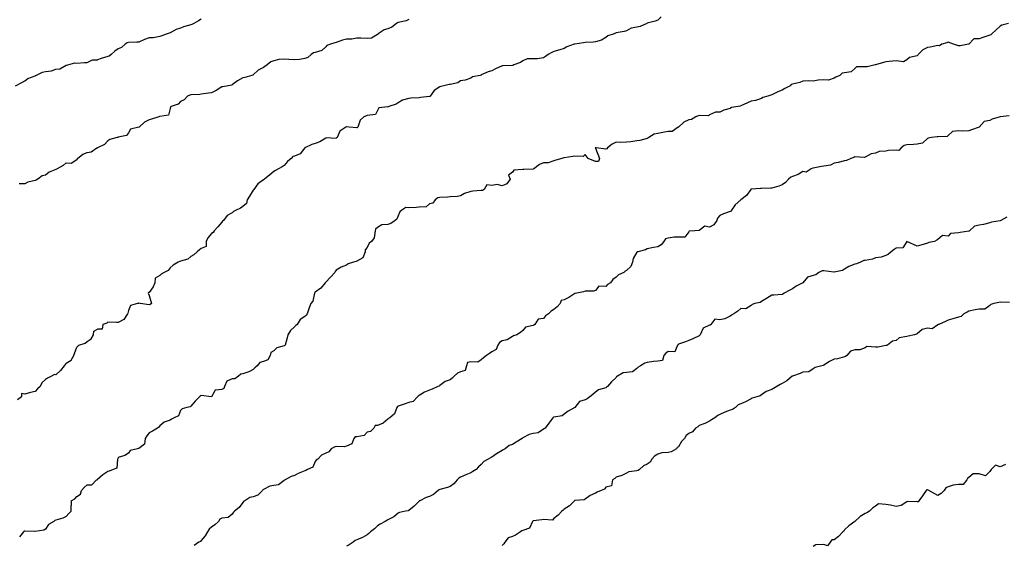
# Model space of a CAD drawing. Header units: inches. Extents: x 158323 to 160611, y 432808 to 437248.
# Tile 205 of 228: x 159561 to 159608, y 437117 to 437142. Entities that reach past the tile are written whole.
import ezdxf

# ---------------------------------------------------------------- set-up
doc = ezdxf.new("R2010")
doc.units = ezdxf.units.IN
doc.header["$MEASUREMENT"] = 0
for name, color, linetype, lineweight in [('Hoogtelijn-bestaand 10.00 M', 7, 'Continuous', 15), ('Hoogtelijn-bestaand 11.00 M', 7, 'Continuous', 15), ('Hoogtelijn-bestaand 12.00 M', 7, 'Continuous', 15), ('Hoogtelijn-bestaand 13.00 M', 7, 'Continuous', 15), ('Hoogtelijn-bestaand 14.00 M', 7, 'Continuous', 15), ('Hoogtelijn-bestaand 15.00 M', 7, 'Continuous', 15), ('Hoogtelijn-bestaand 16.00 M', 7, 'Continuous', 15), ('Hoogtelijn-bestaand 17.00 M', 7, 'Continuous', 15)]:
    doc.layers.add(name, color=color, linetype=linetype, lineweight=lineweight)

msp = doc.modelspace()

# ---------------------------------------------------------------- linework, layer by layer
at = {"layer": 'Hoogtelijn-bestaand 10.00 M', "color": 252, "linetype": 'Continuous', "lineweight": 25}
for p, q in [((159563.25, 437139.734, 10), (159563.263, 437139.737, 10)), ((159563.263, 437139.737, 10), (159563.324, 437139.75, 10)), ((159563.324, 437139.75, 10), (159563.653, 437139.847, 10)), ((159563.653, 437139.847, 10), (159563.75, 437139.844, 10)), ((159563.75, 437139.844, 10), (159564.129, 437139.871, 10)), ((159564.129, 437139.871, 10), (159564.25, 437139.872, 10)), ((159564.25, 437139.872, 10), (159564.507, 437139.994, 10)), ((159564.507, 437139.994, 10), (159564.75, 437139.994, 10))]:
    msp.add_line(p, q, dxfattribs=at)
for points in [[(159569.75, 437141.956, 10), (159569.626, 437141.874, 10), (159569.4, 437141.75, 10), (159569.305, 437141.695, 10), (159569.25, 437141.683, 10), (159568.905, 437141.595, 10), (159568.75, 437141.53, 10), (159568.539, 437141.461, 10), (159568.25, 437141.297, 10), (159568.212, 437141.288, 10), (159568.118, 437141.25, 10), (159567.847, 437141.153, 10), (159567.75, 437141.13, 10), (159567.443, 437141.057, 10), (159567.25, 437141.054, 10), (159567.018, 437140.982, 10), (159566.75, 437140.857, 10), (159566.656, 437140.844, 10), (159566.25, 437140.838, 10), (159566.187, 437140.813, 10), (159566.083, 437140.75, 10), (159565.906, 437140.594, 10), (159565.75, 437140.521, 10), (159565.588, 437140.412, 10), (159565.404, 437140.25, 10), (159565.322, 437140.178, 10), (159565.25, 437140.161, 10), (159564.933, 437140.067, 10), (159564.75, 437139.994, 10)], [(159560.797, 437138.75, 10), (159561.101, 437138.899, 10), (159561.25, 437138.982, 10), (159561.403, 437139.097, 10), (159561.75, 437139.231, 10), (159561.76, 437139.24, 10), (159561.775, 437139.25, 10), (159562.099, 437139.401, 10), (159562.25, 437139.433, 10), (159562.536, 437139.464, 10), (159562.75, 437139.547, 10), (159562.93, 437139.57, 10), (159563.25, 437139.734, 10)]]:
    msp.add_polyline3d(points, dxfattribs=at)
at = {"layer": 'Hoogtelijn-bestaand 11.00 M', "color": 252, "linetype": 'Continuous', "lineweight": 25}
for p, q in [((159563.79, 437135.25, 11), (159564.042, 437135.458, 11)), ((159564.042, 437135.458, 11), (159564.25, 437135.532, 11)), ((159564.25, 437135.532, 11), (159564.44, 437135.56, 11)), ((159564.44, 437135.56, 11), (159564.728, 437135.75, 11)), ((159564.728, 437135.75, 11), (159564.743, 437135.757, 11)), ((159564.743, 437135.757, 11), (159564.75, 437135.762, 11)), ((159563.25, 437135.034, 11), (159563.479, 437135.021, 11)), ((159563.479, 437135.021, 11), (159563.75, 437135.2, 11)), ((159563.75, 437135.2, 11), (159563.788, 437135.212, 11)), ((159563.788, 437135.212, 11), (159563.79, 437135.25, 11))]:
    msp.add_line(p, q, dxfattribs=at)
for points in [[(159579.75, 437141.948, 11), (159579.624, 437141.876, 11), (159579.25, 437141.792, 11), (159579.218, 437141.782, 11), (159579.169, 437141.75, 11), (159578.935, 437141.565, 11), (159578.75, 437141.499, 11), (159578.563, 437141.437, 11), (159578.285, 437141.25, 11), (159578.271, 437141.229, 11), (159578.25, 437141.218, 11), (159577.953, 437141.047, 11), (159577.75, 437141.032, 11), (159577.451, 437141.049, 11), (159577.25, 437141.037, 11), (159577.002, 437140.998, 11), (159576.75, 437140.998, 11), (159576.555, 437140.945, 11), (159576.25, 437140.838, 11), (159576.191, 437140.809, 11), (159575.985, 437140.75, 11), (159575.811, 437140.689, 11), (159575.75, 437140.621, 11), (159575.56, 437140.441, 11), (159575.25, 437140.359, 11), (159575.169, 437140.332, 11), (159575.054, 437140.25, 11), (159574.892, 437140.108, 11), (159574.75, 437140.065, 11), (159574.485, 437140.015, 11), (159574.25, 437139.993, 11), (159573.981, 437140.019, 11), (159573.75, 437140.03, 11), (159573.492, 437140.009, 11), (159573.25, 437139.946, 11), (159573.1, 437139.9, 11), (159572.933, 437139.75, 11), (159572.82, 437139.68, 11), (159572.75, 437139.621, 11), (159572.502, 437139.498, 11), (159572.25, 437139.275, 11), (159572.237, 437139.263, 11), (159572.191, 437139.25, 11), (159571.859, 437139.141, 11), (159571.75, 437139.124, 11), (159571.507, 437138.993, 11), (159571.25, 437138.798, 11), (159571.227, 437138.773, 11), (159571.05, 437138.75, 11), (159570.797, 437138.703, 11), (159570.75, 437138.697, 11), (159570.474, 437138.526, 11), (159570.25, 437138.411, 11), (159570.107, 437138.393, 11), (159569.75, 437138.341, 11), (159569.68, 437138.32, 11), (159569.25, 437138.313, 11), (159569.204, 437138.296, 11), (159569.09, 437138.25, 11), (159568.927, 437138.073, 11), (159568.75, 437137.984, 11), (159568.64, 437137.86, 11), (159568.3, 437137.75, 11), (159568.273, 437137.727, 11), (159568.25, 437137.65, 11), (159568.174, 437137.326, 11), (159567.75, 437137.263, 11), (159567.739, 437137.261, 11), (159567.706, 437137.25, 11), (159567.362, 437137.138, 11), (159567.25, 437137.105, 11), (159567.011, 437136.989, 11), (159566.757, 437136.75, 11), (159566.754, 437136.747, 11), (159566.75, 437136.745, 11), (159566.337, 437136.663, 11), (159566.25, 437136.48, 11), (159566.157, 437136.344, 11), (159565.75, 437136.263, 11), (159565.74, 437136.26, 11), (159565.7, 437136.25, 11), (159565.348, 437136.152, 11), (159565.25, 437136.095, 11), (159565.086, 437135.914, 11), (159564.75, 437135.762, 11)], [(159563.25, 437135.034, 11), (159563.1, 437134.9, 11), (159562.812, 437134.75, 11), (159562.777, 437134.723, 11), (159562.75, 437134.711, 11), (159562.421, 437134.579, 11), (159562.25, 437134.447, 11), (159562.089, 437134.411, 11), (159561.872, 437134.25, 11), (159561.801, 437134.199, 11), (159561.75, 437134.179, 11), (159561.395, 437134.105, 11), (159561.25, 437134.021, 11), (159560.985, 437134.015, 11)]]:
    msp.add_polyline3d(points, dxfattribs=at)
at = {"layer": 'Hoogtelijn-bestaand 12.00 M', "color": 252, "linetype": 'Continuous', "lineweight": 25}
for p, q in [((159564.564, 437126.75, 12), (159564.574, 437126.926, 12)), ((159564.574, 437126.926, 12), (159564.75, 437127.021, 12)), ((159564.153, 437126.347, 12), (159564.25, 437126.43, 12)), ((159564.25, 437126.43, 12), (159564.448, 437126.552, 12)), ((159564.448, 437126.552, 12), (159564.564, 437126.75, 12)), ((159563.652, 437125.848, 12), (159563.75, 437126.15, 12)), ((159563.75, 437126.15, 12), (159563.804, 437126.196, 12)), ((159563.804, 437126.196, 12), (159563.859, 437126.25, 12)), ((159563.859, 437126.25, 12), (159564.153, 437126.347, 12)), ((159563.25, 437125.382, 12), (159563.478, 437125.522, 12)), ((159563.478, 437125.522, 12), (159563.619, 437125.75, 12)), ((159563.619, 437125.75, 12), (159563.652, 437125.848, 12))]:
    msp.add_line(p, q, dxfattribs=at)
for points in [[(159591.925, 437142.075, 12), (159591.75, 437141.909, 12), (159591.634, 437141.866, 12), (159591.25, 437141.765, 12), (159591.242, 437141.758, 12), (159591.227, 437141.75, 12), (159590.901, 437141.599, 12), (159590.75, 437141.569, 12), (159590.473, 437141.527, 12), (159590.25, 437141.392, 12), (159590.13, 437141.37, 12), (159589.75, 437141.305, 12), (159589.717, 437141.283, 12), (159589.656, 437141.25, 12), (159589.347, 437141.153, 12), (159589.25, 437141.068, 12), (159589.049, 437140.951, 12), (159588.75, 437140.862, 12), (159588.648, 437140.852, 12), (159588.25, 437140.838, 12), (159588.175, 437140.825, 12), (159587.75, 437140.757, 12), (159587.745, 437140.756, 12), (159587.731, 437140.75, 12), (159587.369, 437140.632, 12), (159587.25, 437140.55, 12), (159587.027, 437140.473, 12), (159586.75, 437140.406, 12), (159586.651, 437140.349, 12), (159586.474, 437140.25, 12), (159586.349, 437140.151, 12), (159586.25, 437140.088, 12), (159585.952, 437140.048, 12), (159585.75, 437140.052, 12), (159585.456, 437140.044, 12), (159585.25, 437139.95, 12), (159585.133, 437139.867, 12), (159584.825, 437139.75, 12), (159584.77, 437139.73, 12), (159584.75, 437139.72, 12), (159584.293, 437139.707, 12), (159584.25, 437139.709, 12), (159583.941, 437139.559, 12), (159583.75, 437139.46, 12), (159583.582, 437139.418, 12), (159583.25, 437139.271, 12), (159583.237, 437139.263, 12), (159583.19, 437139.25, 12), (159582.823, 437139.177, 12), (159582.75, 437139.111, 12), (159582.476, 437139.024, 12), (159582.25, 437138.978, 12), (159582.117, 437138.883, 12), (159581.75, 437138.811, 12), (159581.695, 437138.805, 12), (159581.438, 437138.75, 12), (159581.293, 437138.707, 12), (159581.25, 437138.697, 12), (159580.977, 437138.523, 12), (159580.778, 437138.25, 12), (159580.766, 437138.234, 12), (159580.75, 437138.231, 12), (159580.325, 437138.175, 12), (159580.25, 437138.165, 12), (159579.846, 437138.154, 12), (159579.75, 437138.128, 12), (159579.452, 437138.048, 12), (159579.25, 437137.929, 12), (159579.143, 437137.857, 12), (159578.789, 437137.75, 12), (159578.762, 437137.738, 12), (159578.75, 437137.739, 12), (159578.308, 437137.692, 12), (159578.25, 437137.554, 12), (159578.143, 437137.357, 12), (159577.75, 437137.317, 12), (159577.709, 437137.291, 12), (159577.59, 437137.25, 12), (159577.406, 437137.094, 12), (159577.304, 437136.75, 12), (159577.273, 437136.727, 12), (159577.25, 437136.715, 12), (159576.875, 437136.75, 12), (159576.75, 437136.766, 12), (159576.737, 437136.763, 12), (159576.721, 437136.75, 12), (159576.438, 437136.562, 12), (159576.295, 437136.25, 12), (159576.269, 437136.231, 12), (159576.25, 437136.212, 12), (159575.77, 437136.231, 12), (159575.75, 437136.22, 12), (159575.46, 437136.04, 12), (159575.25, 437135.969, 12), (159575.088, 437135.912, 12), (159574.75, 437135.763, 12), (159574.744, 437135.756, 12), (159574.739, 437135.75, 12), (159574.527, 437135.473, 12), (159574.25, 437135.361, 12), (159574.166, 437135.334, 12), (159574.094, 437135.25, 12), (159573.91, 437135.09, 12), (159573.75, 437134.911, 12), (159573.654, 437134.846, 12), (159573.468, 437134.75, 12), (159573.336, 437134.664, 12), (159573.25, 437134.615, 12), (159573.052, 437134.448, 12), (159572.8, 437134.25, 12), (159572.775, 437134.225, 12), (159572.75, 437134.207, 12), (159572.481, 437134.019, 12), (159572.279, 437133.75, 12), (159572.266, 437133.734, 12), (159572.25, 437133.717, 12), (159572.073, 437133.427, 12), (159571.973, 437133.25, 12), (159571.93, 437133.07, 12), (159571.75, 437132.926, 12), (159571.65, 437132.85, 12), (159571.438, 437132.75, 12), (159571.307, 437132.693, 12), (159571.25, 437132.631, 12), (159571.005, 437132.495, 12), (159570.821, 437132.25, 12), (159570.783, 437132.217, 12), (159570.75, 437132.181, 12), (159570.547, 437131.953, 12), (159570.382, 437131.75, 12), (159570.325, 437131.676, 12), (159570.25, 437131.627, 12), (159570.077, 437131.423, 12), (159569.986, 437131.25, 12), (159569.993, 437131.008, 12), (159569.75, 437130.905, 12), (159569.666, 437130.835, 12), (159569.55, 437130.75, 12), (159569.395, 437130.605, 12), (159569.25, 437130.518, 12), (159569.104, 437130.396, 12), (159568.75, 437130.29, 12), (159568.714, 437130.286, 12), (159568.642, 437130.25, 12), (159568.398, 437130.102, 12), (159568.25, 437129.966, 12), (159568.154, 437129.846, 12), (159567.968, 437129.75, 12), (159567.828, 437129.672, 12), (159567.75, 437129.601, 12), (159567.528, 437129.472, 12), (159567.509, 437129.25, 12), (159567.44, 437129.06, 12), (159567.25, 437128.792, 12), (159567.218, 437128.782, 12), (159567.199, 437128.75, 12), (159567.25, 437128.639, 12), (159567.363, 437128.25, 12), (159567.298, 437128.202, 12), (159567.25, 437128.19, 12), (159566.812, 437128.25, 12), (159566.75, 437128.277, 12), (159566.739, 437128.261, 12), (159566.679, 437128.25, 12), (159566.345, 437128.155, 12), (159566.25, 437127.917, 12), (159566.21, 437127.79, 12), (159566.206, 437127.75, 12), (159566.015, 437127.485, 12), (159565.75, 437127.331, 12), (159565.663, 437127.337, 12), (159565.25, 437127.354, 12), (159565.195, 437127.305, 12), (159565.008, 437127.25, 12), (159564.979, 437127.021, 12), (159564.75, 437127.021, 12)], [(159563.25, 437125.382, 12), (159563.19, 437125.311, 12), (159563.151, 437125.25, 12), (159562.969, 437125.031, 12), (159562.75, 437124.824, 12), (159562.674, 437124.826, 12), (159562.544, 437124.75, 12), (159562.348, 437124.652, 12), (159562.25, 437124.586, 12), (159562.065, 437124.435, 12), (159561.987, 437124.25, 12), (159561.863, 437124.137, 12), (159561.75, 437124.013, 12), (159561.527, 437123.973, 12), (159561.25, 437123.891, 12), (159561.091, 437123.909, 12), (159561.096, 437123.75, 12), (159560.891, 437123.609, 12)]]:
    msp.add_polyline3d(points, dxfattribs=at)
at = {"layer": 'Hoogtelijn-bestaand 13.00 M', "color": 252, "linetype": 'Continuous', "lineweight": 25}
for p, q in [((159563.987, 437119.25, 13), (159564.107, 437119.393, 13)), ((159564.107, 437119.393, 13), (159564.25, 437119.518, 13)), ((159564.25, 437119.518, 13), (159564.487, 437119.514, 13)), ((159564.487, 437119.514, 13), (159564.706, 437119.75, 13)), ((159564.706, 437119.75, 13), (159564.736, 437119.764, 13)), ((159564.736, 437119.764, 13), (159564.75, 437119.776, 13)), ((159563.483, 437118.75, 13), (159563.658, 437118.842, 13)), ((159563.658, 437118.842, 13), (159563.75, 437118.96, 13)), ((159563.75, 437118.96, 13), (159563.928, 437119.073, 13)), ((159563.928, 437119.073, 13), (159563.987, 437119.25, 13)), ((159563.482, 437118.25, 13), (159563.486, 437118.514, 13)), ((159563.483, 437118.75, 13), (159563.486, 437118.514, 13)), ((159563.25, 437117.988, 13), (159563.372, 437118.128, 13)), ((159563.372, 437118.128, 13), (159563.482, 437118.25, 13))]:
    msp.add_line(p, q, dxfattribs=at)
for points in [[(159608.658, 437141.75, 13), (159608.331, 437141.669, 13), (159608.25, 437141.619, 13), (159608.059, 437141.441, 13), (159607.847, 437141.25, 13), (159607.799, 437141.201, 13), (159607.75, 437141.189, 13), (159607.425, 437141.075, 13), (159607.25, 437141.003, 13), (159606.986, 437141.014, 13), (159606.75, 437140.757, 13), (159606.745, 437140.755, 13), (159606.731, 437140.75, 13), (159606.329, 437140.672, 13), (159606.25, 437140.68, 13), (159606, 437140.75, 13), (159605.75, 437140.857, 13), (159605.68, 437140.82, 13), (159605.445, 437140.75, 13), (159605.329, 437140.671, 13), (159605.25, 437140.686, 13), (159604.887, 437140.613, 13), (159604.75, 437140.596, 13), (159604.521, 437140.479, 13), (159604.308, 437140.25, 13), (159604.285, 437140.215, 13), (159604.25, 437140.19, 13), (159603.885, 437140.115, 13), (159603.75, 437139.992, 13), (159603.594, 437139.906, 13), (159603.25, 437139.95, 13), (159603.068, 437139.932, 13), (159602.75, 437139.909, 13), (159602.626, 437139.874, 13), (159602.25, 437139.755, 13), (159602.246, 437139.754, 13), (159602.231, 437139.75, 13), (159601.838, 437139.663, 13), (159601.75, 437139.654, 13), (159601.333, 437139.667, 13), (159601.25, 437139.572, 13), (159601.076, 437139.424, 13), (159600.75, 437139.372, 13), (159600.643, 437139.357, 13), (159600.52, 437139.25, 13), (159600.341, 437139.159, 13), (159600.25, 437139.111, 13), (159599.989, 437139.011, 13), (159599.75, 437139.031, 13), (159599.48, 437139.02, 13), (159599.25, 437138.966, 13), (159599.016, 437138.984, 13), (159598.75, 437138.97, 13), (159598.601, 437138.899, 13), (159598.25, 437138.82, 13), (159598.188, 437138.812, 13), (159598.127, 437138.75, 13), (159597.882, 437138.619, 13), (159597.75, 437138.534, 13), (159597.539, 437138.461, 13), (159597.25, 437138.316, 13), (159597.201, 437138.299, 13), (159597.053, 437138.25, 13), (159596.825, 437138.175, 13), (159596.75, 437138.137, 13), (159596.47, 437138.03, 13), (159596.25, 437138.002, 13), (159596.074, 437137.926, 13), (159595.75, 437137.775, 13), (159595.73, 437137.771, 13), (159595.63, 437137.75, 13), (159595.307, 437137.693, 13), (159595.25, 437137.659, 13), (159594.934, 437137.566, 13), (159594.75, 437137.469, 13), (159594.531, 437137.469, 13), (159594.25, 437137.347, 13), (159594.195, 437137.305, 13), (159593.75, 437137.316, 13), (159593.699, 437137.302, 13), (159593.591, 437137.25, 13), (159593.382, 437137.118, 13), (159593.25, 437137.103, 13), (159593.003, 437136.997, 13), (159592.75, 437136.756, 13), (159592.745, 437136.755, 13), (159592.738, 437136.75, 13), (159592.454, 437136.546, 13), (159592.25, 437136.55, 13), (159592.002, 437136.498, 13), (159591.75, 437136.451, 13), (159591.588, 437136.412, 13), (159591.328, 437136.25, 13), (159591.272, 437136.228, 13), (159591.25, 437136.208, 13), (159590.886, 437136.114, 13), (159590.75, 437136.093, 13), (159590.457, 437136.043, 13), (159590.25, 437136.03, 13), (159589.979, 437136.021, 13), (159589.75, 437136.023, 13), (159589.562, 437135.939, 13), (159589.338, 437135.75, 13), (159589.297, 437135.704, 13), (159589.25, 437135.685, 13), (159588.783, 437135.75, 13), (159588.75, 437135.754, 13), (159588.747, 437135.753, 13), (159588.739, 437135.75, 13), (159588.75, 437135.742, 13), (159588.947, 437135.25, 13), (159588.897, 437135.104, 13), (159588.75, 437135.092, 13), (159588.395, 437135.25, 13), (159588.25, 437135.429, 13), (159588.158, 437135.342, 13), (159587.75, 437135.348, 13), (159587.657, 437135.343, 13), (159587.25, 437135.27, 13), (159587.229, 437135.271, 13), (159587.125, 437135.25, 13), (159586.843, 437135.157, 13), (159586.75, 437135.133, 13), (159586.465, 437135.035, 13), (159586.25, 437135.035, 13), (159586.054, 437134.946, 13), (159585.779, 437134.75, 13), (159585.761, 437134.739, 13), (159585.75, 437134.734, 13), (159585.291, 437134.71, 13), (159585.25, 437134.705, 13), (159584.824, 437134.676, 13), (159584.75, 437134.579, 13), (159584.568, 437134.432, 13), (159584.635, 437134.25, 13), (159584.482, 437134.018, 13), (159584.25, 437133.933, 13), (159584.007, 437133.993, 13), (159583.75, 437133.941, 13), (159583.52, 437133.98, 13), (159583.388, 437133.75, 13), (159583.304, 437133.696, 13), (159583.25, 437133.703, 13), (159582.836, 437133.664, 13), (159582.75, 437133.659, 13), (159582.446, 437133.554, 13), (159582.25, 437133.445, 13), (159582.084, 437133.416, 13), (159581.75, 437133.393, 13), (159581.628, 437133.372, 13), (159581.25, 437133.357, 13), (159581.157, 437133.343, 13), (159581.021, 437133.25, 13), (159580.917, 437133.083, 13), (159580.75, 437133.053, 13), (159580.591, 437132.909, 13), (159580.25, 437132.902, 13), (159580.117, 437132.883, 13), (159579.75, 437132.869, 13), (159579.611, 437132.889, 13), (159579.426, 437132.75, 13), (159579.331, 437132.669, 13), (159579.25, 437132.474, 13), (159579.183, 437132.317, 13), (159579.093, 437132.25, 13), (159578.893, 437132.107, 13), (159578.75, 437132.06, 13), (159578.448, 437132.052, 13), (159578.25, 437131.914, 13), (159578.158, 437131.842, 13), (159578.133, 437131.75, 13), (159578.082, 437131.418, 13), (159577.96, 437131.25, 13), (159577.846, 437131.155, 13), (159577.75, 437130.96, 13), (159577.66, 437130.84, 13), (159577.647, 437130.75, 13), (159577.542, 437130.459, 13), (159577.25, 437130.3, 13), (159577.214, 437130.286, 13), (159577.083, 437130.25, 13), (159576.829, 437130.171, 13), (159576.75, 437130.105, 13), (159576.488, 437130.012, 13), (159576.25, 437129.858, 13), (159576.209, 437129.791, 13), (159576.184, 437129.75, 13), (159575.978, 437129.522, 13), (159575.75, 437129.276, 13), (159575.735, 437129.265, 13), (159575.723, 437129.25, 13), (159575.509, 437128.991, 13), (159575.25, 437128.806, 13), (159575.222, 437128.778, 13), (159575.218, 437128.75, 13), (159575.129, 437128.372, 13), (159575.031, 437128.25, 13), (159574.95, 437128.05, 13), (159574.853, 437127.75, 13), (159574.805, 437127.695, 13), (159574.75, 437127.629, 13), (159574.519, 437127.481, 13), (159574.375, 437127.25, 13), (159574.305, 437127.195, 13), (159574.25, 437127.132, 13), (159574.049, 437126.951, 13), (159573.921, 437126.75, 13), (159573.894, 437126.606, 13), (159573.795, 437126.25, 13), (159573.776, 437126.224, 13), (159573.75, 437126.218, 13), (159573.388, 437126.112, 13), (159573.25, 437125.972, 13), (159573.105, 437125.895, 13), (159573.082, 437125.75, 13), (159572.968, 437125.532, 13), (159572.75, 437125.455, 13), (159572.583, 437125.417, 13), (159572.448, 437125.25, 13), (159572.341, 437125.159, 13), (159572.25, 437125.068, 13), (159572.045, 437124.955, 13), (159571.75, 437124.858, 13), (159571.659, 437124.841, 13), (159571.555, 437124.75, 13), (159571.378, 437124.623, 13), (159571.25, 437124.63, 13), (159570.986, 437124.514, 13), (159570.866, 437124.25, 13), (159570.843, 437124.157, 13), (159570.75, 437124.116, 13), (159570.428, 437124.072, 13), (159570.25, 437123.759, 13), (159570.245, 437123.755, 13), (159569.75, 437123.814, 13), (159569.708, 437123.792, 13), (159569.672, 437123.75, 13), (159569.456, 437123.544, 13), (159569.25, 437123.302, 13), (159569.221, 437123.279, 13), (159569.058, 437123.25, 13), (159568.826, 437123.174, 13), (159568.75, 437123.09, 13), (159568.659, 437122.841, 13), (159568.452, 437122.75, 13), (159568.318, 437122.682, 13), (159568.25, 437122.635, 13), (159567.965, 437122.535, 13), (159567.75, 437122.363, 13), (159567.705, 437122.295, 13), (159567.637, 437122.25, 13), (159567.406, 437122.094, 13), (159567.25, 437122.014, 13), (159567.123, 437121.877, 13), (159567.046, 437121.75, 13), (159567.023, 437121.477, 13), (159566.75, 437121.266, 13), (159566.74, 437121.26, 13), (159566.688, 437121.25, 13), (159566.335, 437121.165, 13), (159566.25, 437121.04, 13), (159566.073, 437120.927, 13), (159565.75, 437120.836, 13), (159565.726, 437120.774, 13), (159565.709, 437120.75, 13), (159565.68, 437120.32, 13), (159565.5, 437120.25, 13), (159565.321, 437120.179, 13), (159565.25, 437120.158, 13), (159565.003, 437119.997, 13), (159564.75, 437119.776, 13)], [(159563.25, 437117.988, 13), (159563.089, 437117.911, 13), (159562.75, 437117.812, 13), (159562.702, 437117.798, 13), (159562.656, 437117.75, 13), (159562.389, 437117.611, 13), (159562.25, 437117.382, 13), (159562.169, 437117.331, 13), (159561.75, 437117.27, 13), (159561.73, 437117.27, 13), (159561.25, 437117.288, 13), (159561.224, 437117.276, 13), (159561.19, 437117.25, 13), (159560.989, 437117.011, 13)]]:
    msp.add_polyline3d(points, dxfattribs=at)
at = {"layer": 'Hoogtelijn-bestaand 14.00 M', "color": 252, "linetype": 'Continuous', "lineweight": 25}
msp.add_polyline3d([(159608.695, 437137.305, 14), (159608.25, 437137.25, 14), (159607.869, 437137.132, 14), (159607.75, 437137.08, 14), (159607.482, 437137.018, 14), (159607.25, 437136.75, 14), (159606.873, 437136.627, 14), (159606.75, 437136.581, 14), (159606.436, 437136.564, 14), (159606.25, 437136.568, 14), (159605.954, 437136.546, 14), (159605.75, 437136.349, 14), (159605.698, 437136.302, 14), (159605.25, 437136.285, 14), (159605.217, 437136.283, 14), (159604.945, 437136.25, 14), (159604.782, 437136.218, 14), (159604.75, 437136.211, 14), (159604.516, 437135.984, 14), (159604.25, 437135.929, 14), (159604.078, 437135.922, 14), (159603.75, 437135.896, 14), (159603.625, 437135.875, 14), (159603.49, 437135.75, 14), (159603.364, 437135.636, 14), (159603.25, 437135.638, 14), (159602.871, 437135.629, 14), (159602.75, 437135.597, 14), (159602.427, 437135.573, 14), (159602.25, 437135.498, 14), (159602.036, 437135.464, 14), (159601.75, 437135.314, 14), (159601.703, 437135.297, 14), (159601.25, 437135.328, 14), (159601.207, 437135.293, 14), (159601.05, 437135.25, 14), (159600.848, 437135.152, 14), (159600.75, 437135.124, 14), (159600.451, 437135.049, 14), (159600.25, 437135.021, 14), (159600.072, 437134.928, 14), (159599.75, 437134.881, 14), (159599.643, 437134.857, 14), (159599.25, 437134.778, 14), (159599.224, 437134.776, 14), (159599.15, 437134.75, 14), (159598.912, 437134.588, 14), (159598.75, 437134.616, 14), (159598.522, 437134.478, 14), (159598.25, 437134.382, 14), (159598.165, 437134.335, 14), (159598.048, 437134.25, 14), (159597.912, 437134.088, 14), (159597.75, 437133.978, 14), (159597.596, 437133.904, 14), (159597.25, 437133.813, 14), (159597.195, 437133.805, 14), (159596.75, 437133.802, 14), (159596.704, 437133.796, 14), (159596.25, 437133.759, 14), (159596.242, 437133.758, 14), (159596.232, 437133.75, 14), (159596.035, 437133.465, 14), (159595.758, 437133.25, 14), (159595.754, 437133.246, 14), (159595.75, 437133.243, 14), (159595.485, 437133.015, 14), (159595.31, 437132.75, 14), (159595.291, 437132.709, 14), (159595.25, 437132.682, 14), (159594.927, 437132.573, 14), (159594.75, 437132.493, 14), (159594.626, 437132.374, 14), (159594.605, 437132.25, 14), (159594.461, 437132.039, 14), (159594.25, 437131.934, 14), (159594.02, 437131.981, 14), (159593.75, 437131.776, 14), (159593.727, 437131.773, 14), (159593.536, 437131.75, 14), (159593.266, 437131.734, 14), (159593.25, 437131.71, 14), (159593.05, 437131.45, 14), (159592.75, 437131.448, 14), (159592.542, 437131.458, 14), (159592.25, 437131.404, 14), (159592.123, 437131.377, 14), (159592.041, 437131.25, 14), (159591.924, 437131.076, 14), (159591.75, 437130.987, 14), (159591.549, 437130.951, 14), (159591.25, 437130.884, 14), (159591.161, 437130.84, 14), (159590.798, 437130.75, 14), (159590.759, 437130.741, 14), (159590.75, 437130.727, 14), (159590.575, 437130.425, 14), (159590.529, 437130.25, 14), (159590.455, 437130.045, 14), (159590.25, 437129.844, 14), (159590.189, 437129.811, 14), (159590.122, 437129.75, 14), (159589.859, 437129.641, 14), (159589.75, 437129.526, 14), (159589.592, 437129.408, 14), (159589.481, 437129.25, 14), (159589.325, 437129.175, 14), (159589.25, 437129.077, 14), (159588.907, 437129.093, 14), (159588.75, 437128.878, 14), (159588.652, 437128.848, 14), (159588.25, 437128.848, 14), (159588.18, 437128.82, 14), (159587.857, 437128.75, 14), (159587.765, 437128.736, 14), (159587.75, 437128.731, 14), (159587.461, 437128.539, 14), (159587.25, 437128.435, 14), (159587.105, 437128.395, 14), (159587.056, 437128.25, 14), (159586.902, 437128.098, 14), (159586.75, 437127.968, 14), (159586.612, 437127.888, 14), (159586.487, 437127.75, 14), (159586.346, 437127.654, 14), (159586.25, 437127.538, 14), (159585.995, 437127.505, 14), (159585.835, 437127.25, 14), (159585.784, 437127.216, 14), (159585.75, 437127.198, 14), (159585.386, 437127.115, 14), (159585.25, 437126.948, 14), (159585.137, 437126.863, 14), (159584.958, 437126.75, 14), (159584.808, 437126.692, 14), (159584.75, 437126.666, 14), (159584.491, 437126.509, 14), (159584.25, 437126.448, 14), (159584.123, 437126.377, 14), (159584.053, 437126.25, 14), (159583.962, 437126.038, 14), (159583.75, 437125.928, 14), (159583.652, 437125.848, 14), (159583.497, 437125.75, 14), (159583.359, 437125.641, 14), (159583.25, 437125.542, 14), (159583.079, 437125.421, 14), (159582.75, 437125.441, 14), (159582.589, 437125.411, 14), (159582.532, 437125.25, 14), (159582.471, 437125.029, 14), (159582.25, 437124.958, 14), (159582.099, 437124.901, 14), (159581.937, 437124.75, 14), (159581.846, 437124.654, 14), (159581.75, 437124.582, 14), (159581.507, 437124.493, 14), (159581.25, 437124.295, 14), (159581.224, 437124.276, 14), (159581.15, 437124.25, 14), (159580.874, 437124.126, 14), (159580.75, 437124.073, 14), (159580.514, 437123.986, 14), (159580.25, 437123.818, 14), (159580.206, 437123.795, 14), (159580.18, 437123.75, 14), (159579.965, 437123.535, 14), (159579.75, 437123.478, 14), (159579.581, 437123.419, 14), (159579.25, 437123.313, 14), (159579.206, 437123.294, 14), (159579.176, 437123.25, 14), (159579.065, 437122.935, 14), (159578.843, 437122.75, 14), (159578.782, 437122.718, 14), (159578.75, 437122.673, 14), (159578.515, 437122.485, 14), (159578.25, 437122.372, 14), (159578.132, 437122.368, 14), (159578.078, 437122.25, 14), (159577.91, 437122.09, 14), (159577.75, 437122.06, 14), (159577.605, 437121.895, 14), (159577.25, 437121.826, 14), (159577.167, 437121.833, 14), (159577.112, 437121.75, 14), (159577.005, 437121.495, 14), (159576.75, 437121.376, 14), (159576.646, 437121.354, 14), (159576.25, 437121.365, 14), (159576.163, 437121.337, 14), (159576.017, 437121.25, 14), (159575.899, 437121.101, 14), (159575.75, 437121.041, 14), (159575.556, 437120.944, 14), (159575.366, 437120.75, 14), (159575.298, 437120.702, 14), (159575.25, 437120.634, 14), (159575.127, 437120.373, 14), (159574.879, 437120.25, 14), (159574.794, 437120.206, 14), (159574.75, 437120.19, 14), (159574.431, 437120.069, 14), (159574.25, 437119.958, 14), (159574.086, 437119.914, 14), (159573.791, 437119.75, 14), (159573.762, 437119.738, 14), (159573.75, 437119.73, 14), (159573.478, 437119.522, 14), (159573.25, 437119.479, 14), (159573.057, 437119.443, 14), (159572.75, 437119.289, 14), (159572.727, 437119.273, 14), (159572.704, 437119.25, 14), (159572.484, 437119.016, 14), (159572.25, 437118.943, 14), (159572.1, 437118.9, 14), (159571.856, 437118.75, 14), (159571.791, 437118.709, 14), (159571.75, 437118.665, 14), (159571.577, 437118.423, 14), (159571.349, 437118.25, 14), (159571.3, 437118.2, 14), (159571.25, 437118.107, 14), (159571.053, 437117.948, 14), (159570.75, 437117.905, 14), (159570.646, 437117.854, 14), (159570.585, 437117.75, 14), (159570.411, 437117.589, 14), (159570.25, 437117.476, 14), (159570.129, 437117.371, 14), (159570.052, 437117.25, 14), (159569.941, 437117.059, 14), (159569.75, 437116.839, 14), (159569.712, 437116.788, 14), (159569.632, 437116.75, 14), (159569.409, 437116.591, 14)], dxfattribs=at)
at = {"layer": 'Hoogtelijn-bestaand 15.00 M', "color": 252, "linetype": 'Continuous', "lineweight": 25}
msp.add_polyline3d([(159608.579, 437132.421, 15), (159608.287, 437132.25, 15), (159608.259, 437132.241, 15), (159608.25, 437132.237, 15), (159607.831, 437132.169, 15), (159607.75, 437132.138, 15), (159607.446, 437132.054, 15), (159607.25, 437132.035, 15), (159607.018, 437131.982, 15), (159606.779, 437131.75, 15), (159606.762, 437131.738, 15), (159606.75, 437131.74, 15), (159606.331, 437131.669, 15), (159606.25, 437131.664, 15), (159605.868, 437131.632, 15), (159605.75, 437131.507, 15), (159605.469, 437131.531, 15), (159605.25, 437131.339, 15), (159605.198, 437131.302, 15), (159605.083, 437131.25, 15), (159604.809, 437131.191, 15), (159604.75, 437131.156, 15), (159604.438, 437131.062, 15), (159604.25, 437131.014, 15), (159603.75, 437131.25, 15), (159603.559, 437130.941, 15), (159603.25, 437130.917, 15), (159603.146, 437130.854, 15), (159602.994, 437130.75, 15), (159602.871, 437130.63, 15), (159602.75, 437130.56, 15), (159602.517, 437130.483, 15), (159602.25, 437130.463, 15), (159602.104, 437130.396, 15), (159601.75, 437130.319, 15), (159601.68, 437130.32, 15), (159601.521, 437130.25, 15), (159601.33, 437130.17, 15), (159601.25, 437130.151, 15), (159600.969, 437130.031, 15), (159600.75, 437129.906, 15), (159600.649, 437129.851, 15), (159600.25, 437129.763, 15), (159600.237, 437129.763, 15), (159599.75, 437129.833, 15), (159599.669, 437129.831, 15), (159599.523, 437129.75, 15), (159599.367, 437129.633, 15), (159599.25, 437129.61, 15), (159598.972, 437129.528, 15), (159598.75, 437129.25, 15), (159598.417, 437129.083, 15), (159598.25, 437128.956, 15), (159598.111, 437128.889, 15), (159597.848, 437128.75, 15), (159597.788, 437128.712, 15), (159597.75, 437128.691, 15), (159597.34, 437128.66, 15), (159597.25, 437128.654, 15), (159596.998, 437128.502, 15), (159596.75, 437128.355, 15), (159596.69, 437128.31, 15), (159596.438, 437128.25, 15), (159596.297, 437128.203, 15), (159596.25, 437128.153, 15), (159595.995, 437128.005, 15), (159595.75, 437128.019, 15), (159595.615, 437127.885, 15), (159595.413, 437127.75, 15), (159595.315, 437127.685, 15), (159595.25, 437127.638, 15), (159594.983, 437127.517, 15), (159594.75, 437127.474, 15), (159594.506, 437127.495, 15), (159594.31, 437127.25, 15), (159594.283, 437127.218, 15), (159594.25, 437127.214, 15), (159593.939, 437127.061, 15), (159593.793, 437126.75, 15), (159593.778, 437126.722, 15), (159593.75, 437126.703, 15), (159593.45, 437126.55, 15), (159593.25, 437126.466, 15), (159593.09, 437126.41, 15), (159592.75, 437126.29, 15), (159592.731, 437126.269, 15), (159592.706, 437126.25, 15), (159592.575, 437125.925, 15), (159592.25, 437125.939, 15), (159592.145, 437125.855, 15), (159592.051, 437125.75, 15), (159591.985, 437125.515, 15), (159591.75, 437125.474, 15), (159591.541, 437125.459, 15), (159591.25, 437125.405, 15), (159591.129, 437125.371, 15), (159590.926, 437125.25, 15), (159590.815, 437125.185, 15), (159590.75, 437125.123, 15), (159590.533, 437124.967, 15), (159590.25, 437124.935, 15), (159590.084, 437124.916, 15), (159589.811, 437124.75, 15), (159589.769, 437124.731, 15), (159589.75, 437124.692, 15), (159589.516, 437124.485, 15), (159589.332, 437124.25, 15), (159589.281, 437124.219, 15), (159589.25, 437124.195, 15), (159588.905, 437124.095, 15), (159588.75, 437123.988, 15), (159588.627, 437123.873, 15), (159588.475, 437123.75, 15), (159588.344, 437123.656, 15), (159588.25, 437123.609, 15), (159587.977, 437123.524, 15), (159587.75, 437123.25, 15), (159587.437, 437123.063, 15), (159587.25, 437122.918, 15), (159587.152, 437122.848, 15), (159586.75, 437122.773, 15), (159586.729, 437122.772, 15), (159586.695, 437122.75, 15), (159586.505, 437122.495, 15), (159586.32, 437122.25, 15), (159586.28, 437122.221, 15), (159586.25, 437122.198, 15), (159585.983, 437122.017, 15), (159585.75, 437121.986, 15), (159585.56, 437121.94, 15), (159585.25, 437121.779, 15), (159585.228, 437121.772, 15), (159585.211, 437121.75, 15), (159584.929, 437121.571, 15), (159584.75, 437121.466, 15), (159584.589, 437121.412, 15), (159584.392, 437121.25, 15), (159584.299, 437121.201, 15), (159584.25, 437121.175, 15), (159583.987, 437121.013, 15), (159583.75, 437120.854, 15), (159583.685, 437120.815, 15), (159583.573, 437120.75, 15), (159583.367, 437120.633, 15), (159583.25, 437120.492, 15), (159583.11, 437120.39, 15), (159583.003, 437120.25, 15), (159582.838, 437120.162, 15), (159582.75, 437120.086, 15), (159582.51, 437119.99, 15), (159582.25, 437119.878, 15), (159582.168, 437119.832, 15), (159582.088, 437119.75, 15), (159581.93, 437119.57, 15), (159581.75, 437119.435, 15), (159581.62, 437119.38, 15), (159581.25, 437119.29, 15), (159581.218, 437119.282, 15), (159581.178, 437119.25, 15), (159580.946, 437119.054, 15), (159580.75, 437118.96, 15), (159580.592, 437118.908, 15), (159580.28, 437118.75, 15), (159580.258, 437118.742, 15), (159580.25, 437118.735, 15), (159580.013, 437118.487, 15), (159579.75, 437118.28, 15), (159579.731, 437118.269, 15), (159579.604, 437118.25, 15), (159579.311, 437118.189, 15), (159579.25, 437118.156, 15), (159579.026, 437117.974, 15), (159578.75, 437117.833, 15), (159578.7, 437117.8, 15), (159578.612, 437117.75, 15), (159578.378, 437117.622, 15), (159578.25, 437117.546, 15), (159578.107, 437117.393, 15), (159577.903, 437117.25, 15), (159577.823, 437117.177, 15), (159577.75, 437117.104, 15), (159577.523, 437116.977, 15), (159577.25, 437116.864, 15), (159577.164, 437116.836, 15), (159577.07, 437116.75, 15), (159576.878, 437116.622, 15), (159576.75, 437116.558, 15)], dxfattribs=at)
at = {"layer": 'Hoogtelijn-bestaand 16.00 M', "color": 252, "linetype": 'Continuous', "lineweight": 25}
msp.add_polyline3d([(159608.7, 437128.3, 16), (159608.25, 437128.316, 16), (159608.195, 437128.305, 16), (159607.945, 437128.25, 16), (159607.8, 437128.2, 16), (159607.75, 437128.161, 16), (159607.516, 437127.984, 16), (159607.25, 437127.974, 16), (159607.057, 437127.943, 16), (159606.75, 437127.888, 16), (159606.665, 437127.835, 16), (159606.51, 437127.75, 16), (159606.37, 437127.63, 16), (159606.25, 437127.589, 16), (159605.979, 437127.521, 16), (159605.75, 437127.448, 16), (159605.617, 437127.383, 16), (159605.291, 437127.25, 16), (159605.263, 437127.237, 16), (159605.25, 437127.224, 16), (159604.974, 437127.026, 16), (159604.75, 437127.062, 16), (159604.503, 437126.997, 16), (159604.25, 437126.786, 16), (159604.223, 437126.778, 16), (159604.121, 437126.75, 16), (159603.818, 437126.682, 16), (159603.75, 437126.657, 16), (159603.394, 437126.606, 16), (159603.25, 437126.473, 16), (159603.067, 437126.433, 16), (159602.827, 437126.25, 16), (159602.773, 437126.228, 16), (159602.75, 437126.223, 16), (159602.358, 437126.142, 16), (159602.25, 437126.148, 16), (159601.825, 437126.175, 16), (159601.75, 437126.111, 16), (159601.485, 437126.015, 16), (159601.25, 437126.015, 16), (159601.04, 437125.96, 16), (159600.862, 437125.75, 16), (159600.793, 437125.707, 16), (159600.75, 437125.68, 16), (159600.42, 437125.58, 16), (159600.25, 437125.564, 16), (159600.036, 437125.464, 16), (159599.75, 437125.276, 16), (159599.727, 437125.274, 16), (159599.659, 437125.25, 16), (159599.334, 437125.166, 16), (159599.25, 437125.103, 16), (159599.032, 437124.968, 16), (159598.75, 437124.948, 16), (159598.624, 437124.876, 16), (159598.25, 437124.759, 16), (159598.242, 437124.758, 16), (159598.231, 437124.75, 16), (159597.966, 437124.534, 16), (159597.75, 437124.393, 16), (159597.649, 437124.351, 16), (159597.492, 437124.25, 16), (159597.336, 437124.164, 16), (159597.25, 437124.106, 16), (159596.981, 437124.019, 16), (159596.75, 437123.851, 16), (159596.696, 437123.804, 16), (159596.523, 437123.75, 16), (159596.309, 437123.691, 16), (159596.25, 437123.66, 16), (159595.989, 437123.511, 16), (159595.75, 437123.421, 16), (159595.633, 437123.367, 16), (159595.494, 437123.25, 16), (159595.36, 437123.14, 16), (159595.25, 437123.11, 16), (159594.985, 437123.016, 16), (159594.75, 437122.903, 16), (159594.65, 437122.85, 16), (159594.497, 437122.75, 16), (159594.35, 437122.65, 16), (159594.25, 437122.585, 16), (159594.028, 437122.472, 16), (159593.75, 437122.368, 16), (159593.684, 437122.316, 16), (159593.57, 437122.25, 16), (159593.426, 437122.074, 16), (159593.25, 437121.987, 16), (159593.115, 437121.886, 16), (159593.034, 437121.75, 16), (159592.9, 437121.6, 16), (159592.75, 437121.351, 16), (159592.691, 437121.309, 16), (159592.651, 437121.25, 16), (159592.393, 437121.107, 16), (159592.25, 437121.066, 16), (159591.948, 437121.052, 16), (159591.75, 437120.987, 16), (159591.602, 437120.898, 16), (159591.468, 437120.75, 16), (159591.391, 437120.609, 16), (159591.25, 437120.515, 16), (159591.069, 437120.431, 16), (159590.87, 437120.25, 16), (159590.801, 437120.2, 16), (159590.75, 437120.184, 16), (159590.364, 437120.136, 16), (159590.25, 437120.085, 16), (159590.027, 437119.973, 16), (159589.75, 437119.886, 16), (159589.681, 437119.819, 16), (159589.565, 437119.75, 16), (159589.526, 437119.474, 16), (159589.25, 437119.397, 16), (159589.187, 437119.314, 16), (159589.03, 437119.25, 16), (159588.839, 437119.161, 16), (159588.75, 437119.119, 16), (159588.497, 437119.003, 16), (159588.25, 437118.827, 16), (159588.2, 437118.8, 16), (159587.75, 437118.758, 16), (159587.745, 437118.755, 16), (159587.735, 437118.75, 16), (159587.504, 437118.496, 16), (159587.25, 437118.35, 16), (159587.199, 437118.301, 16), (159587.123, 437118.25, 16), (159586.949, 437118.051, 16), (159586.75, 437117.894, 16), (159586.684, 437117.817, 16), (159586.25, 437117.837, 16), (159586.169, 437117.831, 16), (159585.75, 437117.781, 16), (159585.728, 437117.772, 16), (159585.714, 437117.75, 16), (159585.576, 437117.424, 16), (159585.25, 437117.318, 16), (159585.198, 437117.303, 16), (159585.139, 437117.25, 16), (159584.904, 437117.096, 16), (159584.75, 437117.025, 16), (159584.536, 437116.964, 16), (159584.38, 437116.75, 16), (159584.333, 437116.667, 16), (159584.25, 437116.597, 16)], dxfattribs=at)
at = {"layer": 'Hoogtelijn-bestaand 17.00 M', "color": 252, "linetype": 'Continuous', "lineweight": 25}
msp.add_polyline3d([(159608.512, 437120.488, 17), (159608.25, 437120.386, 17), (159608.031, 437120.469, 17), (159607.826, 437120.25, 17), (159607.795, 437120.205, 17), (159607.75, 437120.154, 17), (159607.552, 437119.948, 17), (159607.25, 437120.045, 17), (159606.959, 437120.041, 17), (159606.75, 437119.875, 17), (159606.68, 437119.82, 17), (159606.646, 437119.75, 17), (159606.469, 437119.531, 17), (159606.25, 437119.538, 17), (159605.995, 437119.505, 17), (159605.75, 437119.415, 17), (159605.636, 437119.365, 17), (159605.554, 437119.25, 17), (159605.409, 437119.091, 17), (159605.25, 437119.003, 17), (159604.812, 437119.25, 17), (159604.75, 437119.282, 17), (159604.724, 437119.276, 17), (159604.69, 437119.25, 17), (159604.512, 437118.988, 17), (159604.342, 437118.75, 17), (159604.299, 437118.701, 17), (159604.25, 437118.698, 17), (159603.786, 437118.714, 17), (159603.75, 437118.699, 17), (159603.477, 437118.523, 17), (159603.25, 437118.475, 17), (159602.969, 437118.531, 17), (159602.75, 437118.563, 17), (159602.399, 437118.601, 17), (159602.25, 437118.487, 17), (159602.102, 437118.398, 17), (159601.96, 437118.25, 17), (159601.828, 437118.172, 17), (159601.75, 437118.132, 17), (159601.509, 437117.992, 17), (159601.25, 437117.75, 17), (159600.964, 437117.536, 17), (159600.75, 437117.346, 17), (159600.713, 437117.287, 17), (159600.665, 437117.25, 17), (159600.47, 437117.03, 17), (159600.25, 437116.871, 17), (159600.137, 437116.863, 17), (159600.055, 437116.75, 17), (159599.927, 437116.573, 17), (159599.75, 437116.639, 17), (159599.373, 437116.628, 17), (159599.25, 437116.542, 17)], dxfattribs=at)

doc.saveas('drawing.dxf')
